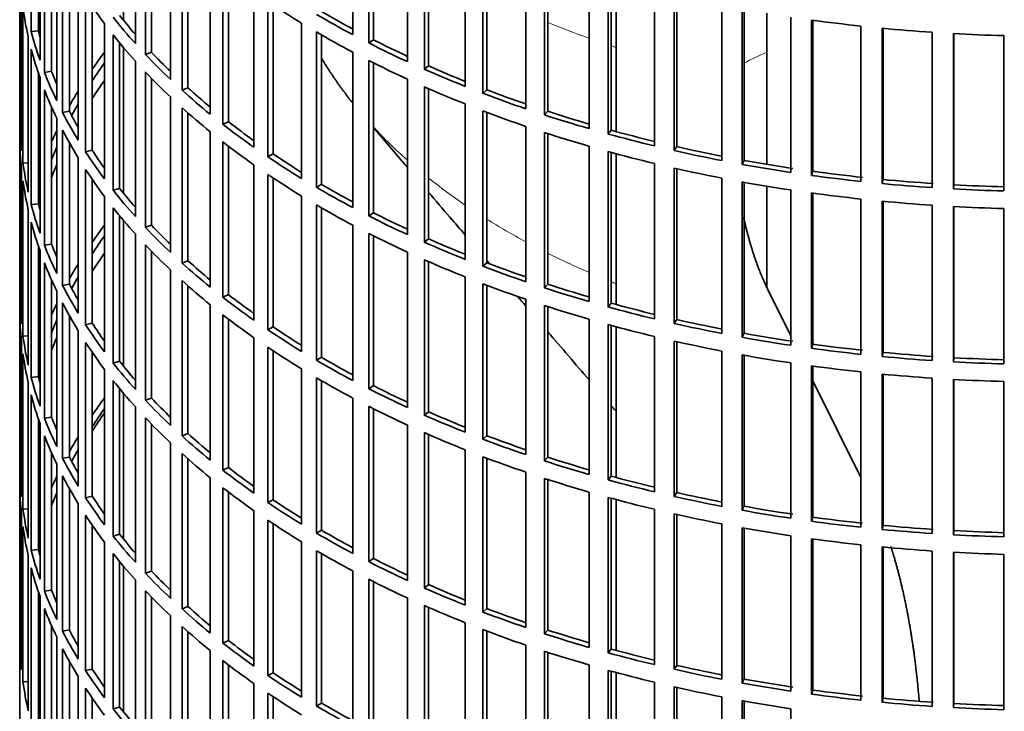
# Model space of a CAD drawing. Header units: millimetres. Extents: x 423 to 1315, y -1724 to 1594.
# Tile 3 of 28: x 1022 to 1159, y -1568 to -1472. Entities that reach past the tile are written whole.
import ezdxf

# ---------------------------------------------------------------- set-up
doc = ezdxf.new("R2010")
doc.units = ezdxf.units.MM
for name, color, linetype in [('VSI184-254_GIUNT', 7, 'Continuous'), ('VSI344-454_FILTR', 7, 'Continuous'), ('VSI344-454_SUPPO', 7, 'Continuous')]:
    doc.layers.add(name, color=color, linetype=linetype)

# ---------------------------------------------------------------- blocks, each defined once
blk = doc.blocks.new('SE4')
at = {"layer": 'VSI184-254_GIUNT', "color": 7, "linetype": 'Continuous', "lineweight": 35}
for p, q in [((1125.72, -1470.91), (1125.72, -1491.95)), ((1125.72, -1495), (1125.72, -1509.02))]:
    blk.add_line(p, q, dxfattribs=at)
at = {"layer": 'VSI344-454_FILTR', "color": 7, "linetype": 'Continuous', "lineweight": 35}
for p, q in [((1021.72, -1330.23), (1021.72, -1570.28)), ((1023.33, -1473.46), (1023.33, -1451.82)), ((1068.1, -1473.89), (1068.1, -1452.25)), ((1037.83, -1475.12), (1037.83, -1453.48)), ((1070.32, -1475.04), (1070.32, -1453.41)), ((1070.96, -1474.6), (1070.96, -1453.73)), ((1024.32, -1473.36), (1024.32, -1455.13)), ((1039.23, -1476.64), (1039.23, -1455.01)), ((1024.56, -1477.46), (1024.56, -1455.82)), ((1040.09, -1476.35), (1040.09, -1455.91)), ((1075.71, -1477.65), (1075.71, -1456.02)), ((1025.18, -1479.14), (1025.18, -1457.5)), ((1078.06, -1478.71), (1078.06, -1457.08)), ((1078.64, -1478.25), (1078.64, -1457.34)), ((1042.74, -1480.16), (1042.74, -1458.52)), ((1083.75, -1481.1), (1083.75, -1459.47)), ((1026.15, -1479), (1026.15, -1459.85)), ((1044.32, -1481.62), (1044.32, -1459.98)), ((1045.15, -1481.3), (1045.15, -1460.72)), ((1086.22, -1482.07), (1086.22, -1460.43)), ((1086.75, -1481.58), (1086.75, -1460.63)), ((1026.88, -1483.08), (1026.88, -1461.45)), ((1027.7, -1484.74), (1027.7, -1463.1)), ((1048.26, -1484.99), (1048.26, -1463.35)), ((1092.19, -1484.22), (1092.19, -1462.58)), ((1094.77, -1485.08), (1094.77, -1463.44)), ((1095.24, -1484.57), (1095.24, -1463.59)), ((1021.73, -1486.02), (1021.73, -1464.39)), ((1028.65, -1484.56), (1028.65, -1464.87)), ((1050.01, -1486.38), (1050.01, -1464.74)), ((1050.8, -1486.02), (1050.8, -1465.35)), ((1100.98, -1486.99), (1100.98, -1465.35)), ((1103.66, -1487.74), (1103.66, -1466.1)), ((1104.07, -1487.21), (1104.07, -1466.21)), ((1029.87, -1488.6), (1029.87, -1466.96)), ((1054.34, -1489.58), (1054.34, -1467.94)), ((1110.09, -1489.39), (1110.09, -1467.76)), ((1021.98, -1490.08), (1021.98, -1468.44)), ((1030.89, -1490.22), (1030.89, -1468.58)), ((1056.26, -1490.9), (1056.26, -1469.26)), ((1112.85, -1490.04), (1112.85, -1468.4)), ((1113.19, -1489.49), (1113.19, -1468.48)), ((1022.18, -1491.8), (1022.18, -1470.16)), ((1031.82, -1490), (1031.82, -1469.97)), ((1057, -1490.51), (1057, -1469.76)), ((1119.46, -1491.43), (1119.46, -1469.79)), ((1122.3, -1491.96), (1122.3, -1470.32)), ((1122.58, -1491.4), (1122.58, -1470.37)), ((1129.06, -1493.08), (1129.06, -1471.44)), ((1131.96, -1493.49), (1131.96, -1471.86)), ((1132.16, -1492.93), (1132.16, -1471.89)), ((1024.32, -1473.36), (1023.33, -1473.46)), ((1033.53, -1493.98), (1033.53, -1472.35)), ((1060.97, -1493.92), (1060.97, -1472.28)), ((1063.04, -1495.16), (1063.04, -1473.52)), ((1138.84, -1494.34), (1138.84, -1472.7)), ((1141.77, -1494.64), (1141.77, -1473)), ((1141.91, -1494.07), (1141.91, -1473.01)), ((1022.92, -1495.84), (1022.92, -1474.2)), ((1034.74, -1495.56), (1034.74, -1473.92)), ((1063.73, -1494.74), (1063.73, -1473.92)), ((1070.96, -1474.6), (1070.32, -1475.04)), ((1148.74, -1495.2), (1148.74, -1473.57)), ((1151.71, -1495.38), (1151.71, -1473.75)), ((1151.78, -1494.81), (1151.78, -1473.75)), ((1158.72, -1495.67), (1158.72, -1474.03)), ((1023.33, -1497.54), (1023.33, -1475.91)), ((1035.64, -1495.3), (1035.64, -1475.03)), ((1037.83, -1499.21), (1037.83, -1477.57)), ((1040.09, -1476.35), (1039.23, -1476.64)), ((1068.1, -1497.98), (1068.1, -1476.34)), ((1070.32, -1499.13), (1070.32, -1477.49)), ((1026.15, -1479), (1025.18, -1479.14)), ((1070.96, -1498.69), (1070.96, -1477.82)), ((1078.64, -1478.25), (1078.06, -1478.71)), ((1024.32, -1497.44), (1024.32, -1479.21)), ((1024.56, -1501.54), (1024.56, -1479.91)), ((1039.23, -1500.73), (1039.23, -1479.09)), ((1040.09, -1500.44), (1040.09, -1480)), ((1075.71, -1501.74), (1075.71, -1480.1)), ((1025.18, -1503.23), (1025.18, -1481.59)), ((1045.15, -1481.3), (1044.32, -1481.62)), ((1078.06, -1502.8), (1078.06, -1481.16)), ((1078.64, -1502.33), (1078.64, -1481.42)), ((1086.75, -1481.58), (1086.22, -1482.07)), ((1042.74, -1504.25), (1042.74, -1482.61)), ((1026.15, -1503.09), (1026.15, -1483.94)), ((1044.32, -1505.71), (1044.32, -1484.07)), ((1083.75, -1505.19), (1083.75, -1483.55)), ((1026.88, -1507.17), (1026.88, -1485.53)), ((1028.65, -1484.56), (1027.7, -1484.74)), ((1045.15, -1505.38), (1045.15, -1484.81)), ((1086.22, -1506.15), (1086.22, -1484.51)), ((1086.75, -1505.66), (1086.75, -1484.72)), ((1095.24, -1484.57), (1094.77, -1485.08)), ((1021.98, -1486.02), (1021.73, -1486.02)), ((1027.7, -1508.82), (1027.7, -1487.19)), ((1050.8, -1486.02), (1050.01, -1486.38)), ((1092.19, -1508.3), (1092.19, -1486.67)), ((1104.07, -1487.21), (1103.66, -1487.74)), ((1021.73, -1510.11), (1021.73, -1488.47)), ((1048.26, -1509.07), (1048.26, -1487.44)), ((1094.77, -1509.17), (1094.77, -1487.53)), ((1095.24, -1508.66), (1095.24, -1487.68)), ((1028.65, -1508.65), (1028.65, -1488.96)), ((1050.01, -1510.47), (1050.01, -1488.83)), ((1050.8, -1510.11), (1050.8, -1489.44)), ((1100.98, -1511.07), (1100.98, -1489.43)), ((1113.19, -1489.49), (1112.85, -1490.04)), ((1029.87, -1512.69), (1029.87, -1491.05)), ((1031.82, -1490), (1030.89, -1490.22)), ((1057, -1490.51), (1056.26, -1490.9)), ((1103.66, -1511.83), (1103.66, -1490.19)), ((1104.07, -1511.3), (1104.07, -1490.3)), ((1021.98, -1514.17), (1021.98, -1492.53)), ((1022.92, -1491.76), (1022.18, -1491.8)), ((1030.89, -1514.31), (1030.89, -1492.67)), ((1054.34, -1513.67), (1054.34, -1492.03)), ((1110.09, -1513.48), (1110.09, -1491.84)), ((1112.85, -1514.12), (1112.85, -1492.49)), ((1113.19, -1513.58), (1113.19, -1492.56)), ((1122.58, -1491.4), (1122.3, -1491.96)), ((1031.82, -1514.09), (1031.82, -1494.06)), ((1056.26, -1514.99), (1056.26, -1493.35)), ((1057, -1514.6), (1057, -1493.85)), ((1119.46, -1515.51), (1119.46, -1493.88)), ((1132.16, -1492.93), (1131.96, -1493.49)), ((1141.91, -1494.07), (1141.77, -1494.64)), ((1022.18, -1515.89), (1022.18, -1494.25)), ((1035.64, -1495.3), (1034.74, -1495.56)), ((1063.73, -1494.74), (1063.04, -1495.16)), ((1122.3, -1516.05), (1122.3, -1494.41)), ((1122.58, -1515.49), (1122.58, -1494.46)), ((1151.78, -1494.81), (1151.71, -1495.38)), ((1033.53, -1518.07), (1033.53, -1496.43)), ((1060.97, -1518.01), (1060.97, -1496.37)), ((1129.06, -1517.16), (1129.06, -1495.53)), ((1131.96, -1517.58), (1131.96, -1495.94)), ((1132.16, -1517.02), (1132.16, -1495.97)), ((1138.84, -1518.43), (1138.84, -1496.79)), ((1024.32, -1497.44), (1023.33, -1497.54)), ((1034.74, -1519.64), (1034.74, -1498.01)), ((1063.04, -1519.24), (1063.04, -1497.61)), ((1063.73, -1518.83), (1063.73, -1498.01)), ((1141.77, -1518.72), (1141.77, -1497.09)), ((1141.91, -1518.15), (1141.91, -1497.1)), ((1148.74, -1519.29), (1148.74, -1497.65)), ((1151.71, -1519.47), (1151.71, -1497.83)), ((1151.78, -1518.89), (1151.78, -1497.84)), ((1158.72, -1519.75), (1158.72, -1498.12)), ((1022.92, -1519.93), (1022.92, -1498.29)), ((1035.64, -1519.39), (1035.64, -1499.12)), ((1070.96, -1498.69), (1070.32, -1499.13)), ((1023.33, -1521.63), (1023.33, -1499.99)), ((1040.09, -1500.44), (1039.23, -1500.73)), ((1068.1, -1522.07), (1068.1, -1500.43)), ((1037.83, -1523.3), (1037.83, -1501.66)), ((1070.32, -1523.22), (1070.32, -1501.58)), ((1070.96, -1522.77), (1070.96, -1501.91)), ((1024.32, -1521.53), (1024.32, -1503.3)), ((1026.15, -1503.09), (1025.18, -1503.23)), ((1039.23, -1524.82), (1039.23, -1503.18)), ((1078.64, -1502.33), (1078.06, -1502.8)), ((1024.56, -1525.63), (1024.56, -1503.99)), ((1040.09, -1524.53), (1040.09, -1504.08)), ((1075.71, -1525.83), (1075.71, -1504.19)), ((1025.18, -1527.32), (1025.18, -1505.68)), ((1045.15, -1505.38), (1044.32, -1505.71)), ((1078.06, -1526.89), (1078.06, -1505.25)), ((1078.64, -1526.42), (1078.64, -1505.51)), ((1086.75, -1505.66), (1086.22, -1506.15)), ((1042.74, -1528.33), (1042.74, -1506.7)), ((1083.75, -1529.28), (1083.75, -1507.64)), ((1026.15, -1527.18), (1026.15, -1508.02)), ((1028.65, -1508.65), (1027.7, -1508.82)), ((1044.32, -1529.79), (1044.32, -1508.16)), ((1045.15, -1529.47), (1045.15, -1508.9)), ((1086.22, -1530.24), (1086.22, -1508.6)), ((1086.75, -1529.75), (1086.75, -1508.8)), ((1095.24, -1508.66), (1094.77, -1509.17)), ((1021.98, -1510.1), (1021.73, -1510.11)), ((1026.88, -1531.26), (1026.88, -1509.62)), ((1050.8, -1510.11), (1050.01, -1510.47)), ((1027.7, -1532.91), (1027.7, -1511.27)), ((1048.26, -1533.16), (1048.26, -1511.52)), ((1092.19, -1532.39), (1092.19, -1510.75)), ((1094.77, -1533.25), (1094.77, -1511.61)), ((1095.24, -1532.74), (1095.24, -1511.77)), ((1104.07, -1511.3), (1103.66, -1511.83)), ((1021.73, -1534.2), (1021.73, -1512.56)), ((1028.65, -1532.73), (1028.65, -1513.04)), ((1050.01, -1534.55), (1050.01, -1512.92)), ((1031.82, -1514.09), (1030.89, -1514.31)), ((1050.8, -1534.2), (1050.8, -1513.52)), ((1057, -1514.6), (1056.26, -1514.99)), ((1100.98, -1535.16), (1100.98, -1513.52)), ((1103.66, -1535.91), (1103.66, -1514.28)), ((1104.07, -1535.39), (1104.07, -1514.39)), ((1113.19, -1513.58), (1112.85, -1514.12)), ((1022.92, -1515.84), (1022.18, -1515.89)), ((1029.87, -1536.77), (1029.87, -1515.14)), ((1110.09, -1537.57), (1110.09, -1515.93)), ((1122.58, -1515.49), (1122.3, -1516.05)), ((1021.98, -1538.26), (1021.98, -1516.62)), ((1030.89, -1538.39), (1030.89, -1516.76)), ((1054.34, -1537.75), (1054.34, -1516.12)), ((1112.85, -1538.21), (1112.85, -1516.57)), ((1113.19, -1537.67), (1113.19, -1516.65)), ((1132.16, -1517.02), (1131.96, -1517.58)), ((1022.18, -1539.97), (1022.18, -1518.34)), ((1031.82, -1538.18), (1031.82, -1518.14)), ((1056.26, -1539.07), (1056.26, -1517.44)), ((1057, -1538.69), (1057, -1517.93)), ((1119.46, -1539.6), (1119.46, -1517.96)), ((1122.3, -1540.13), (1122.3, -1518.49)), ((1122.58, -1539.58), (1122.58, -1518.54)), ((1141.91, -1518.15), (1141.77, -1518.72)), ((1035.64, -1519.39), (1034.74, -1519.64)), ((1063.73, -1518.83), (1063.04, -1519.24)), ((1129.06, -1541.25), (1129.06, -1519.61)), ((1131.96, -1541.67), (1131.96, -1520.03)), ((1132.16, -1541.1), (1132.16, -1520.06)), ((1151.78, -1518.89), (1151.71, -1519.47)), ((1033.53, -1542.16), (1033.53, -1520.52)), ((1060.97, -1542.09), (1060.97, -1520.45)), ((1138.84, -1542.51), (1138.84, -1520.88)), ((1141.77, -1542.81), (1141.77, -1521.17)), ((1141.91, -1542.24), (1141.91, -1521.19)), ((1022.92, -1544.01), (1022.92, -1522.38)), ((1024.32, -1521.53), (1023.33, -1521.63)), ((1034.74, -1543.73), (1034.74, -1522.09)), ((1063.04, -1543.33), (1063.04, -1521.69)), ((1063.73, -1542.91), (1063.73, -1522.1)), ((1070.96, -1522.77), (1070.32, -1523.22)), ((1148.74, -1543.38), (1148.74, -1521.74)), ((1151.71, -1543.56), (1151.71, -1521.92)), ((1151.78, -1542.98), (1151.78, -1521.92)), ((1158.72, -1543.84), (1158.72, -1522.2)), ((1023.33, -1545.72), (1023.33, -1524.08)), ((1035.64, -1543.48), (1035.64, -1523.21)), ((1040.09, -1524.53), (1039.23, -1524.82)), ((1068.1, -1546.15), (1068.1, -1524.51)), ((1037.83, -1547.38), (1037.83, -1525.74)), ((1070.32, -1547.3), (1070.32, -1525.67)), ((1070.96, -1546.86), (1070.96, -1525.99)), ((1078.64, -1526.42), (1078.06, -1526.89)), ((1024.32, -1545.62), (1024.32, -1527.39)), ((1024.56, -1549.72), (1024.56, -1528.08)), ((1026.15, -1527.18), (1025.18, -1527.32)), ((1039.23, -1548.9), (1039.23, -1527.27)), ((1040.09, -1548.61), (1040.09, -1528.17)), ((1075.71, -1549.91), (1075.71, -1528.28)), ((1045.15, -1529.47), (1044.32, -1529.79)), ((1078.06, -1550.97), (1078.06, -1529.34)), ((1078.64, -1550.51), (1078.64, -1529.6)), ((1025.18, -1551.4), (1025.18, -1529.76)), ((1042.74, -1552.42), (1042.74, -1530.78)), ((1086.75, -1529.75), (1086.22, -1530.24)), ((1026.15, -1551.26), (1026.15, -1532.11)), ((1044.32, -1553.88), (1044.32, -1532.24)), ((1083.75, -1553.36), (1083.75, -1531.73)), ((1026.88, -1555.34), (1026.88, -1533.71)), ((1028.65, -1532.73), (1027.7, -1532.91)), ((1045.15, -1553.56), (1045.15, -1532.98)), ((1086.22, -1554.33), (1086.22, -1532.69)), ((1086.75, -1553.84), (1086.75, -1532.89)), ((1095.24, -1532.74), (1094.77, -1533.25)), ((1021.98, -1534.19), (1021.73, -1534.2)), ((1050.8, -1534.2), (1050.01, -1534.55)), ((1092.19, -1556.48), (1092.19, -1534.84)), ((1027.7, -1557), (1027.7, -1535.36)), ((1048.26, -1557.25), (1048.26, -1535.61)), ((1094.77, -1557.34), (1094.77, -1535.7)), ((1095.24, -1556.83), (1095.24, -1535.85)), ((1104.07, -1535.39), (1103.66, -1535.91)), ((1021.73, -1558.28), (1021.73, -1536.65)), ((1028.65, -1556.82), (1028.65, -1537.13)), ((1050.01, -1558.64), (1050.01, -1537)), ((1050.8, -1558.28), (1050.8, -1537.61)), ((1100.98, -1559.25), (1100.98, -1537.61)), ((1113.19, -1537.67), (1112.85, -1538.21)), ((1029.87, -1560.86), (1029.87, -1539.22)), ((1031.82, -1538.18), (1030.89, -1538.39)), ((1057, -1538.69), (1056.26, -1539.07)), ((1103.66, -1560), (1103.66, -1538.36)), ((1104.07, -1559.47), (1104.07, -1538.47)), ((1022.92, -1539.93), (1022.18, -1539.97)), ((1054.34, -1561.84), (1054.34, -1540.2)), ((1110.09, -1561.65), (1110.09, -1540.02)), ((1112.85, -1562.3), (1112.85, -1540.66)), ((1122.58, -1539.58), (1122.3, -1540.13)), ((1021.98, -1562.34), (1021.98, -1540.7)), ((1030.89, -1562.48), (1030.89, -1540.84)), ((1056.26, -1563.16), (1056.26, -1541.52)), ((1057, -1562.77), (1057, -1542.02)), ((1113.19, -1561.75), (1113.19, -1540.74)), ((1119.46, -1563.69), (1119.46, -1542.05)), ((1132.16, -1541.1), (1131.96, -1541.67)), ((1022.18, -1564.06), (1022.18, -1542.42)), ((1031.82, -1562.26), (1031.82, -1542.23)), ((1063.73, -1542.91), (1063.04, -1543.33)), ((1122.3, -1564.22), (1122.3, -1542.58)), ((1122.58, -1563.66), (1122.58, -1542.63)), ((1141.91, -1542.24), (1141.77, -1542.81)), ((1151.78, -1542.98), (1151.71, -1543.56)), ((1033.53, -1566.24), (1033.53, -1544.61)), ((1035.64, -1543.48), (1034.74, -1543.73)), ((1060.97, -1566.18), (1060.97, -1544.54)), ((1129.06, -1565.34), (1129.06, -1543.7)), ((1131.96, -1565.75), (1131.96, -1544.12)), ((1132.16, -1565.19), (1132.16, -1544.15)), ((1024.32, -1545.62), (1023.33, -1545.72)), ((1063.04, -1567.42), (1063.04, -1545.78)), ((1138.84, -1566.6), (1138.84, -1544.96)), ((1141.77, -1566.9), (1141.77, -1545.26)), ((1141.91, -1566.33), (1141.91, -1545.27)), ((1148.74, -1567.46), (1148.74, -1545.83)), ((1151.71, -1567.64), (1151.71, -1546.01)), ((1151.78, -1567.07), (1151.78, -1546.01)), ((1022.92, -1568.1), (1022.92, -1546.46)), ((1034.74, -1567.82), (1034.74, -1546.18)), ((1035.64, -1567.56), (1035.64, -1547.29)), ((1063.73, -1567), (1063.73, -1546.18)), ((1070.96, -1546.86), (1070.32, -1547.3)), ((1158.72, -1567.93), (1158.72, -1546.29)), ((1023.33, -1569.8), (1023.33, -1548.17)), ((1040.09, -1548.61), (1039.23, -1548.9)), ((1068.1, -1570.24), (1068.1, -1548.6)), ((1037.83, -1571.47), (1037.83, -1549.83)), ((1070.32, -1571.39), (1070.32, -1549.75)), ((1070.96, -1570.95), (1070.96, -1550.08)), ((1024.32, -1569.7), (1024.32, -1551.47)), ((1026.15, -1551.26), (1025.18, -1551.4)), ((1039.23, -1572.99), (1039.23, -1551.35)), ((1078.64, -1550.51), (1078.06, -1550.97)), ((1024.56, -1573.8), (1024.56, -1552.17)), ((1040.09, -1572.7), (1040.09, -1552.26)), ((1075.71, -1574), (1075.71, -1552.36)), ((1025.18, -1575.49), (1025.18, -1553.85)), ((1045.15, -1553.56), (1044.32, -1553.88)), ((1078.06, -1575.06), (1078.06, -1553.42)), ((1078.64, -1574.59), (1078.64, -1553.68)), ((1086.75, -1553.84), (1086.22, -1554.33)), ((1042.74, -1576.51), (1042.74, -1554.87)), ((1026.15, -1575.35), (1026.15, -1556.2)), ((1028.65, -1556.82), (1027.7, -1557)), ((1044.32, -1577.97), (1044.32, -1556.33)), ((1045.15, -1577.64), (1045.15, -1557.07)), ((1083.75, -1577.45), (1083.75, -1555.81)), ((1086.22, -1578.41), (1086.22, -1556.77)), ((1086.75, -1577.92), (1086.75, -1556.98)), ((1095.24, -1556.83), (1094.77, -1557.34)), ((1021.98, -1558.28), (1021.73, -1558.28)), ((1026.88, -1579.43), (1026.88, -1557.79)), ((1050.8, -1558.28), (1050.01, -1558.64)), ((1027.7, -1581.08), (1027.7, -1559.45)), ((1048.26, -1581.33), (1048.26, -1559.7)), ((1092.19, -1580.56), (1092.19, -1558.93)), ((1094.77, -1581.43), (1094.77, -1559.79)), ((1104.07, -1559.47), (1103.66, -1560)), ((1028.65, -1580.91), (1028.65, -1561.22)), ((1050.01, -1582.73), (1050.01, -1561.09)), ((1095.24, -1580.92), (1095.24, -1559.94)), ((1031.82, -1562.26), (1030.89, -1562.48)), ((1050.8, -1582.37), (1050.8, -1561.7)), ((1100.98, -1583.33), (1100.98, -1561.69)), ((1103.66, -1584.09), (1103.66, -1562.45)), ((1104.07, -1583.56), (1104.07, -1562.56)), ((1113.19, -1561.75), (1112.85, -1562.3)), ((1029.87, -1584.95), (1029.87, -1563.31)), ((1057, -1562.77), (1056.26, -1563.16)), ((1122.58, -1563.66), (1122.3, -1564.22)), ((1022.92, -1564.02), (1022.18, -1564.06)), ((1030.89, -1586.57), (1030.89, -1564.93)), ((1054.34, -1585.93), (1054.34, -1564.29)), ((1110.09, -1585.74), (1110.09, -1564.1)), ((1112.85, -1586.38), (1112.85, -1564.75)), ((1113.19, -1585.84), (1113.19, -1564.82)), ((1132.16, -1565.19), (1131.96, -1565.75)), ((1031.82, -1586.35), (1031.82, -1566.32)), ((1056.26, -1587.25), (1056.26, -1565.61)), ((1057, -1586.86), (1057, -1566.11)), ((1119.46, -1587.77), (1119.46, -1566.14)), ((1122.3, -1588.31), (1122.3, -1566.67)), ((1122.58, -1587.75), (1122.58, -1566.72)), ((1141.91, -1566.33), (1141.77, -1566.9)), ((1035.64, -1567.56), (1034.74, -1567.82)), ((1063.73, -1567), (1063.04, -1567.42)), ((1129.06, -1589.42), (1129.06, -1567.79)), ((1151.78, -1567.07), (1151.71, -1567.64))]:
    blk.add_line(p, q, dxfattribs=at)
for centre, major_axis, start_param, end_param in [((1165.22, -1439.44), (-143.5, 0), 0.359458, 0.408487), ((1165.22, -1415.35), (-143.5, 0), 0.708524, 0.757553), ((1165.22, -1463.52), (-143.5, 0), 0.080205, 0.129234), ((1165.22, -1412.9), (-142.5, 0), 0.778165, 0.820895), ((1165.22, -1485.16), (-142.5, 0), -0.160582, -0.149846), ((1165.22, -1436.99), (-143.5, 0), 0.429271, 0.4783), ((1165.22, -1436.99), (-142.5, 0), 0.429099, 0.464583), ((1165.22, -1412.9), (-143.5, 0), 0.778337, 0.827366), ((1165.22, -1391.26), (-143.5, 0), 1.336842, 1.385871), ((1165.22, -1461.08), (-143.5, 0), 0.150018, 0.199048), ((1165.22, -1461.08), (-142.5, 0), 0.149846, 0.160582), ((1165.22, -1415.35), (-143.5, 0), 0.778337, 0.827366), ((1165.22, -1391.26), (-143.5, 0), 1.406655, 1.455685), ((1165.22, -1439.44), (-143.5, 0), 0.429271, 0.4783), ((1165.22, -1412.9), (-142.5, 0), 0.847978, 0.891566), ((1165.22, -1391.26), (-143.5, 0), 1.476469, 1.525498), ((1165.22, -1463.52), (-143.5, 0), 0.150018, 0.199048), ((1165.22, -1412.9), (-143.5, 0), 0.84815, 0.897179), ((1165.22, -1509.25), (-143.5, 0), -0.408487, -0.377404), ((1165.22, -1436.99), (-143.5, 0), 0.499084, 0.548113), ((1165.22, -1436.99), (-142.5, 0), 0.498912, 0.536508), ((1165.22, -1415.35), (-143.5, 0), 0.84815, 0.897179), ((1165.22, -1461.08), (-142.5, 0), 0.219659, 0.242088), ((1165.22, -1509.25), (-142.5, 0), -0.391958, -0.359286), ((1165.22, -1412.9), (-143.5, 0), 0.917963, 0.966992), ((1165.22, -1412.9), (-142.5, 0), 0.917791, 0.962144), ((1165.22, -1461.08), (-143.5, 0), 0.219831, 0.268861), ((1165.22, -1511.7), (-142.5, 0), -0.391958, -0.359286), ((1165.22, -1439.44), (-143.5, 0), 0.499084, 0.548113), ((1165.22, -1463.52), (-143.5, 0), 0.219831, 0.268861), ((1165.22, -1509.25), (-143.5, 0), -0.338674, -0.312019), ((1165.22, -1436.99), (-143.5, 0), 0.568897, 0.617927), ((1165.22, -1436.99), (-142.5, 0), 0.568725, 0.607984), ((1165.22, -1415.35), (-143.5, 0), 0.917963, 0.966992), ((1165.22, -1412.9), (-142.5, 0), 0.987604, 1.032651), ((1165.22, -1412.9), (-143.5, 0), 0.987776, 1.036806), ((1165.22, -1509.25), (-142.5, 0), -0.318152, -0.297119), ((1165.22, -1439.44), (-143.5, 0), 0.568897, 0.617927), ((1165.22, -1461.08), (-143.5, 0), 0.289645, 0.338674), ((1165.22, -1461.08), (-142.5, 0), 0.289473, 0.318152), ((1165.22, -1415.35), (-143.5, 0), 0.987776, 1.036806), ((1165.22, -1412.9), (-143.5, 0), 1.057589, 1.106619), ((1165.22, -1412.9), (-142.5, 0), 1.057417, 1.103102), ((1165.22, -1485.16), (-143.5, 0), 0.010392, 0.059421), ((1165.22, -1463.52), (-143.5, 0), 0.289645, 0.338674), ((1165.22, -1436.99), (-143.5, 0), 0.63871, 0.68774), ((1165.22, -1436.99), (-142.5, 0), 0.638538, 0.679153), ((1165.22, -1412.9), (-142.5, 0), 1.127231, 1.17351), ((1165.22, -1487.61), (-143.5, 0), 0.010392, 0.059421), ((1165.22, -1509.25), (-143.5, 0), -0.268861, -0.248955), ((1165.22, -1415.35), (-143.5, 0), 1.057589, 1.106619), ((1165.22, -1412.9), (-143.5, 0), 1.127403, 1.176432), ((1165.22, -1509.25), (-142.5, 0), -0.242088, -0.219659), ((1165.22, -1439.44), (-143.5, 0), 0.63871, 0.68774), ((1165.22, -1412.9), (-142.5, 0), 1.197044, 1.243883), ((1165.22, -1461.08), (-143.5, 0), 0.359458, 0.408487), ((1165.22, -1461.08), (-142.5, 0), 0.359286, 0.391958), ((1165.22, -1436.99), (-143.5, 0), 0.708524, 0.757553), ((1165.22, -1436.99), (-142.5, 0), 0.708352, 0.750104), ((1165.22, -1415.35), (-143.5, 0), 1.127403, 1.176432), ((1165.22, -1412.9), (-143.5, 0), 1.197216, 1.246245), ((1165.22, -1485.16), (-143.5, 0), 0.080205, 0.129234), ((1165.22, -1511.7), (-142.5, 0), -0.242088, -0.219659), ((1165.22, -1463.52), (-143.5, 0), 0.359458, 0.408487), ((1165.22, -1415.35), (-143.5, 0), 1.197216, 1.246245), ((1165.22, -1412.9), (-143.5, 0), 1.267029, 1.316058), ((1165.22, -1412.9), (-142.5, 0), 1.266857, 1.31623), ((1165.22, -1509.25), (-143.5, 0), -0.199048, -0.190533), ((1165.22, -1439.44), (-143.5, 0), 0.708524, 0.757553), ((1165.22, -1412.9), (-143.5, 0), 1.336842, 1.385871), ((1165.22, -1412.9), (-142.5, 0), 1.33667, 1.386044), ((1165.22, -1412.9), (-142.5, 0), 1.406483, 1.455857), ((1165.22, -1487.61), (-143.5, 0), 0.080205, 0.129234), ((1165.22, -1461.08), (-142.5, 0), 0.429099, 0.464583), ((1165.22, -1436.99), (-143.5, 0), 0.778337, 0.827366), ((1165.22, -1436.99), (-142.5, 0), 0.778165, 0.820895), ((1165.22, -1415.35), (-143.5, 0), 1.267029, 1.316058), ((1165.22, -1412.9), (-143.5, 0), 1.406655, 1.455685), ((1165.22, -1412.9), (-143.5, 0), 1.476469, 1.525498), ((1165.22, -1412.9), (-142.5, 0), 1.476296, 1.52567), ((1165.22, -1509.25), (-142.5, 0), -0.160582, -0.149846), ((1165.22, -1461.08), (-143.5, 0), 0.429271, 0.4783), ((1165.22, -1415.35), (-143.5, 0), 1.336842, 1.385871), ((1165.22, -1485.16), (-143.5, 0), 0.150018, 0.199048), ((1165.22, -1485.16), (-142.5, 0), 0.149846, 0.160582), ((1165.22, -1463.52), (-143.5, 0), 0.429271, 0.4783), ((1165.22, -1439.44), (-143.5, 0), 0.778337, 0.827366), ((1165.22, -1415.35), (-143.5, 0), 1.406655, 1.455685), ((1165.22, -1415.35), (-143.5, 0), 1.476469, 1.525498), ((1165.22, -1436.99), (-143.5, 0), 0.84815, 0.897179), ((1165.22, -1436.99), (-142.5, 0), 0.847978, 0.891566), ((1165.22, -1487.61), (-143.5, 0), 0.150018, 0.199048), ((1165.22, -1533.34), (-143.5, 0), -0.408487, -0.377404), ((1165.22, -1461.08), (-143.5, 0), 0.499084, 0.548113), ((1165.22, -1461.08), (-142.5, 0), 0.498912, 0.536508), ((1165.22, -1533.34), (-142.5, 0), -0.391958, -0.359286), ((1165.22, -1439.44), (-143.5, 0), 0.84815, 0.897179), ((1165.22, -1485.16), (-143.5, 0), 0.219831, 0.268861), ((1165.22, -1485.16), (-142.5, 0), 0.219659, 0.242088), ((1165.22, -1463.52), (-143.5, 0), 0.499084, 0.548113), ((1165.22, -1436.99), (-143.5, 0), 0.917963, 0.966992), ((1165.22, -1436.99), (-142.5, 0), 0.917791, 0.962144), ((1165.22, -1535.78), (-142.5, 0), -0.391958, -0.359286), ((1165.22, -1487.61), (-143.5, 0), 0.219831, 0.268861), ((1165.22, -1533.34), (-143.5, 0), -0.338674, -0.312019), ((1165.22, -1461.08), (-143.5, 0), 0.568897, 0.617927), ((1165.22, -1461.08), (-142.5, 0), 0.568725, 0.607984), ((1165.22, -1439.44), (-143.5, 0), 0.917963, 0.966992), ((1165.22, -1436.99), (-143.5, 0), 0.987776, 1.036806), ((1165.22, -1436.99), (-142.5, 0), 0.987604, 1.032651), ((1165.22, -1533.34), (-142.5, 0), -0.318152, -0.297119), ((1165.22, -1485.16), (-143.5, 0), 0.289645, 0.338674), ((1165.22, -1485.16), (-142.5, 0), 0.289473, 0.318152), ((1165.22, -1463.52), (-143.5, 0), 0.568897, 0.617927), ((1165.22, -1439.44), (-143.5, 0), 0.987776, 1.036806), ((1165.22, -1436.99), (-142.5, 0), 1.057417, 1.103102), ((1165.22, -1509.25), (-143.5, 0), 0.010392, 0.059421), ((1165.22, -1461.08), (-143.5, 0), 0.63871, 0.68774), ((1165.22, -1461.08), (-142.5, 0), 0.638538, 0.679153), ((1165.22, -1436.99), (-143.5, 0), 1.057589, 1.106619), ((1165.22, -1533.34), (-143.5, 0), -0.268861, -0.248955), ((1165.22, -1487.61), (-143.5, 0), 0.289645, 0.338674), ((1165.22, -1439.44), (-143.5, 0), 1.057589, 1.106619), ((1165.22, -1436.99), (-143.5, 0), 1.127403, 1.176432), ((1165.22, -1436.99), (-142.5, 0), 1.127231, 1.17351), ((1165.22, -1511.7), (-143.5, 0), 0.010392, 0.059421), ((1165.22, -1463.52), (-143.5, 0), 0.63871, 0.68774), ((1165.22, -1533.34), (-142.5, 0), -0.242088, -0.219659), ((1165.22, -1485.16), (-143.5, 0), 0.359458, 0.408487), ((1165.22, -1485.16), (-142.5, 0), 0.359286, 0.391958), ((1165.22, -1461.08), (-142.5, 0), 0.708352, 0.750104), ((1165.22, -1439.44), (-143.5, 0), 1.127403, 1.176432), ((1165.22, -1436.99), (-143.5, 0), 1.197216, 1.246245), ((1165.22, -1436.99), (-142.5, 0), 1.197044, 1.243883), ((1165.22, -1509.25), (-143.5, 0), 0.080205, 0.129234), ((1165.22, -1461.08), (-143.5, 0), 0.708524, 0.757553), ((1165.22, -1436.99), (-142.5, 0), 1.266857, 1.31623), ((1165.22, -1533.34), (-143.5, 0), -0.199048, -0.190533), ((1165.22, -1535.78), (-142.5, 0), -0.242088, -0.219659), ((1165.22, -1487.61), (-143.5, 0), 0.359458, 0.408487), ((1165.22, -1439.44), (-143.5, 0), 1.197216, 1.246245), ((1165.22, -1436.99), (-143.5, 0), 1.267029, 1.316058), ((1165.22, -1436.99), (-142.5, 0), 1.33667, 1.386044), ((1165.22, -1511.7), (-143.5, 0), 0.080205, 0.129234), ((1165.22, -1463.52), (-143.5, 0), 0.708524, 0.757553), ((1165.22, -1439.44), (-143.5, 0), 1.267029, 1.316058), ((1165.22, -1436.99), (-143.5, 0), 1.336842, 1.385871), ((1165.22, -1436.99), (-143.5, 0), 1.406655, 1.455685), ((1165.22, -1436.99), (-142.5, 0), 1.406483, 1.455857), ((1165.22, -1485.16), (-143.5, 0), 0.429271, 0.4783), ((1165.22, -1485.16), (-142.5, 0), 0.429099, 0.464583), ((1165.22, -1461.08), (-143.5, 0), 0.778337, 0.827366), ((1165.22, -1461.08), (-142.5, 0), 0.778165, 0.820895), ((1165.22, -1439.44), (-143.5, 0), 1.336842, 1.385871), ((1165.22, -1436.99), (-143.5, 0), 1.476469, 1.525498), ((1165.22, -1436.99), (-142.5, 0), 1.476296, 1.52567), ((1165.22, -1533.34), (-142.5, 0), -0.160582, -0.149846), ((1165.22, -1439.44), (-143.5, 0), 1.406655, 1.455685), ((1165.22, -1509.25), (-143.5, 0), 0.150018, 0.199048), ((1165.22, -1509.25), (-142.5, 0), 0.149846, 0.160582), ((1165.22, -1487.61), (-143.5, 0), 0.429271, 0.4783), ((1165.22, -1463.52), (-143.5, 0), 0.778337, 0.827366), ((1165.22, -1461.08), (-142.5, 0), 0.847978, 0.891566), ((1165.22, -1439.44), (-143.5, 0), 1.476469, 1.525498), ((1165.22, -1511.7), (-143.5, 0), 0.150018, 0.199048), ((1165.22, -1461.08), (-143.5, 0), 0.84815, 0.897179), ((1165.22, -1557.42), (-143.5, 0), -0.408487, -0.377404), ((1165.22, -1485.16), (-143.5, 0), 0.499084, 0.548113), ((1165.22, -1485.16), (-142.5, 0), 0.498912, 0.536508), ((1165.22, -1557.42), (-142.5, 0), -0.391958, -0.359286), ((1165.22, -1463.52), (-143.5, 0), 0.84815, 0.897179), ((1165.22, -1461.08), (-143.5, 0), 0.917963, 0.966992), ((1165.22, -1461.08), (-142.5, 0), 0.917791, 0.962144), ((1165.22, -1509.25), (-143.5, 0), 0.219831, 0.268861), ((1165.22, -1509.25), (-142.5, 0), 0.219659, 0.242088), ((1165.22, -1487.61), (-143.5, 0), 0.499084, 0.548113), ((1165.22, -1485.16), (-142.5, 0), 0.568725, 0.607984), ((1165.22, -1463.52), (-143.5, 0), 0.917963, 0.966992), ((1165.22, -1511.7), (-143.5, 0), 0.219831, 0.268861), ((1165.22, -1557.42), (-143.5, 0), -0.338674, -0.312019), ((1165.22, -1485.16), (-143.5, 0), 0.568897, 0.617927), ((1165.22, -1461.08), (-143.5, 0), 0.987776, 1.036806), ((1165.22, -1461.08), (-142.5, 0), 0.987604, 1.032651), ((1165.22, -1557.42), (-142.5, 0), -0.318152, -0.297119), ((1165.22, -1487.61), (-143.5, 0), 0.568897, 0.617927), ((1165.22, -1509.25), (-143.5, 0), 0.289645, 0.338674), ((1165.22, -1509.25), (-142.5, 0), 0.289473, 0.318152), ((1165.22, -1463.52), (-143.5, 0), 0.987776, 1.036806), ((1165.22, -1461.08), (-143.5, 0), 1.057589, 1.106619), ((1165.22, -1461.08), (-142.5, 0), 1.057417, 1.103102), ((1165.22, -1533.34), (-143.5, 0), 0.010392, 0.059421), ((1165.22, -1485.16), (-143.5, 0), 0.63871, 0.68774), ((1165.22, -1485.16), (-142.5, 0), 0.638538, 0.679153), ((1165.22, -1557.42), (-143.5, 0), -0.268861, -0.248955), ((1165.22, -1511.7), (-143.5, 0), 0.289645, 0.338674), ((1165.22, -1463.52), (-143.5, 0), 1.057589, 1.106619), ((1165.22, -1461.08), (-143.5, 0), 1.127403, 1.176432), ((1165.22, -1461.08), (-142.5, 0), 1.127231, 1.17351), ((1165.22, -1535.78), (-143.5, 0), 0.010392, 0.059421), ((1165.22, -1557.42), (-142.5, 0), -0.242088, -0.219659), ((1165.22, -1487.61), (-143.5, 0), 0.63871, 0.68774), ((1165.22, -1461.08), (-142.5, 0), 1.197044, 1.243883), ((1165.22, -1509.25), (-143.5, 0), 0.359458, 0.408487), ((1165.22, -1509.25), (-142.5, 0), 0.359286, 0.391958), ((1165.22, -1485.16), (-143.5, 0), 0.708524, 0.757553), ((1165.22, -1485.16), (-142.5, 0), 0.708352, 0.750104), ((1165.22, -1463.52), (-143.5, 0), 1.127403, 1.176432), ((1165.22, -1461.08), (-143.5, 0), 1.197216, 1.246245), ((1165.22, -1533.34), (-143.5, 0), 0.080205, 0.129234), ((1165.22, -1463.52), (-143.5, 0), 1.197216, 1.246245), ((1165.22, -1461.08), (-143.5, 0), 1.267029, 1.316058), ((1165.22, -1461.08), (-142.5, 0), 1.266857, 1.31623), ((1165.22, -1557.42), (-143.5, 0), -0.199048, -0.190533), ((1165.22, -1511.7), (-143.5, 0), 0.359458, 0.408487), ((1165.22, -1487.61), (-143.5, 0), 0.708524, 0.757553), ((1165.22, -1461.08), (-143.5, 0), 1.336842, 1.385871), ((1165.22, -1461.08), (-142.5, 0), 1.33667, 1.386044), ((1165.22, -1535.78), (-143.5, 0), 0.080205, 0.129234), ((1165.22, -1485.16), (-143.5, 0), 0.778337, 0.827366), ((1165.22, -1485.16), (-142.5, 0), 0.778165, 0.820895), ((1165.22, -1463.52), (-143.5, 0), 1.267029, 1.316058), ((1165.22, -1461.08), (-143.5, 0), 1.406655, 1.455685), ((1165.22, -1461.08), (-142.5, 0), 1.406483, 1.455857), ((1165.22, -1461.08), (-142.5, 0), 1.476296, 1.52567), ((1165.22, -1557.42), (-142.5, 0), -0.160582, -0.149846), ((1165.22, -1509.25), (-143.5, 0), 0.429271, 0.4783), ((1165.22, -1509.25), (-142.5, 0), 0.429099, 0.464583), ((1165.22, -1463.52), (-143.5, 0), 1.336842, 1.385871), ((1165.22, -1461.08), (-143.5, 0), 1.476469, 1.525498), ((1165.22, -1533.34), (-143.5, 0), 0.150018, 0.199048), ((1165.22, -1533.34), (-142.5, 0), 0.149846, 0.160582), ((1165.22, -1487.61), (-143.5, 0), 0.778337, 0.827366), ((1165.22, -1463.52), (-143.5, 0), 1.406655, 1.455685), ((1165.22, -1463.52), (-143.5, 0), 1.476469, 1.525498), ((1165.22, -1511.7), (-143.5, 0), 0.429271, 0.4783), ((1165.22, -1485.16), (-143.5, 0), 0.84815, 0.897179), ((1165.22, -1485.16), (-142.5, 0), 0.847978, 0.891566), ((1165.22, -1535.78), (-143.5, 0), 0.150018, 0.199048), ((1165.22, -1509.25), (-143.5, 0), 0.499084, 0.548113), ((1165.22, -1509.25), (-142.5, 0), 0.498912, 0.536508), ((1165.22, -1487.61), (-143.5, 0), 0.84815, 0.897179), ((1165.22, -1533.34), (-143.5, 0), 0.219831, 0.268861), ((1165.22, -1533.34), (-142.5, 0), 0.219659, 0.242088), ((1165.22, -1511.7), (-143.5, 0), 0.499084, 0.548113), ((1165.22, -1485.16), (-143.5, 0), 0.917963, 0.966992), ((1165.22, -1485.16), (-142.5, 0), 0.917791, 0.962144), ((1165.22, -1535.78), (-143.5, 0), 0.219831, 0.268861), ((1165.22, -1509.25), (-143.5, 0), 0.568897, 0.617927), ((1165.22, -1509.25), (-142.5, 0), 0.568725, 0.607984), ((1165.22, -1487.61), (-143.5, 0), 0.917963, 0.966992), ((1165.22, -1485.16), (-143.5, 0), 0.987776, 1.036806), ((1165.22, -1485.16), (-142.5, 0), 0.987604, 1.032651), ((1165.22, -1533.34), (-143.5, 0), 0.289645, 0.338674), ((1165.22, -1533.34), (-142.5, 0), 0.289473, 0.318152), ((1165.22, -1511.7), (-143.5, 0), 0.568897, 0.617927), ((1165.22, -1487.61), (-143.5, 0), 0.987776, 1.036806), ((1165.22, -1485.16), (-142.5, 0), 1.057417, 1.103102), ((1165.22, -1557.42), (-143.5, 0), 0.010392, 0.059421), ((1165.22, -1509.25), (-142.5, 0), 0.638538, 0.679153), ((1165.22, -1485.16), (-143.5, 0), 1.057589, 1.106619), ((1165.22, -1535.78), (-143.5, 0), 0.289645, 0.338674), ((1165.22, -1509.25), (-143.5, 0), 0.63871, 0.68774), ((1165.22, -1487.61), (-143.5, 0), 1.057589, 1.106619), ((1165.22, -1485.16), (-142.5, 0), 1.127231, 1.17351), ((1165.22, -1511.7), (-143.5, 0), 0.63871, 0.68774), ((1165.22, -1485.16), (-143.5, 0), 1.127403, 1.176432), ((1165.22, -1533.34), (-143.5, 0), 0.359458, 0.408487), ((1165.22, -1533.34), (-142.5, 0), 0.359286, 0.391958), ((1165.22, -1487.61), (-143.5, 0), 1.127403, 1.176432), ((1165.22, -1485.16), (-143.5, 0), 1.197216, 1.246245), ((1165.22, -1485.16), (-142.5, 0), 1.197044, 1.243883), ((1165.22, -1509.25), (-143.5, 0), 0.708524, 0.757553), ((1165.22, -1509.25), (-142.5, 0), 0.708352, 0.750104), ((1165.22, -1485.16), (-142.5, 0), 1.266857, 1.31623), ((1165.22, -1557.42), (-143.5, 0), 0.080205, 0.129234), ((1165.22, -1535.78), (-143.5, 0), 0.359458, 0.408487), ((1165.22, -1487.61), (-143.5, 0), 1.197216, 1.246245), ((1165.22, -1485.16), (-143.5, 0), 1.267029, 1.316058), ((1165.22, -1485.16), (-142.5, 0), 1.33667, 1.386044), ((1165.22, -1511.7), (-143.5, 0), 0.708524, 0.757553), ((1165.22, -1487.61), (-143.5, 0), 1.267029, 1.316058), ((1165.22, -1485.16), (-143.5, 0), 1.336842, 1.385871), ((1165.22, -1485.16), (-142.5, 0), 1.406483, 1.455857), ((1165.22, -1533.34), (-143.5, 0), 0.429271, 0.4783), ((1165.22, -1533.34), (-142.5, 0), 0.429099, 0.464583), ((1165.22, -1509.25), (-143.5, 0), 0.778337, 0.827366), ((1165.22, -1509.25), (-142.5, 0), 0.778165, 0.820895), ((1165.22, -1485.16), (-143.5, 0), 1.406655, 1.455685), ((1165.22, -1485.16), (-143.5, 0), 1.476469, 1.525498), ((1165.22, -1485.16), (-142.5, 0), 1.476296, 1.52567)]:
    blk.add_ellipse(centre, major_axis=major_axis, ratio=0.57735, start_param=start_param, end_param=end_param, dxfattribs=at)
at = {"layer": 'VSI344-454_SUPPO', "color": 7, "linetype": 'Continuous', "lineweight": 35}
for p, q in [((1036.19, -1471.91), (1036.19, -1451.61)), ((1104.74, -1487.4), (1104.74, -1466.4)), ((1036.19, -1495.99), (1036.19, -1475.7)), ((1070.96, -1486.83), (1075.4, -1492.03)), ((1104.74, -1511.48), (1104.74, -1490.48)), ((1036.19, -1520.08), (1036.19, -1499.78)), ((1129.06, -1515.83), (1125.84, -1509.31)), ((1104.74, -1535.57), (1104.74, -1514.57)), ((1138.84, -1535.58), (1132.16, -1522.1)), ((1036.19, -1544.17), (1036.19, -1523.87)), ((1104.74, -1559.66), (1104.74, -1538.66)), ((1036.19, -1568.25), (1036.19, -1547.96)), ((1104.74, -1583.74), (1104.74, -1562.74))]:
    blk.add_line(p, q, dxfattribs=at)
at = {"layer": 'VSI344-454_SUPPO', "color": 4, "linetype": 'Continuous', "lineweight": 9}
for centre, major_axis, start_param, end_param in [((1165.22, -1414.5), (-122, 0), 0.959843, 1.01622), ((1165.22, -1414.5), (-122, 0), 1.045723, 1.052104), ((1165.22, -1505.05), (-63.54, 0), -0.899918, -0.834953), ((1165.22, -1457.76), (-106.8, 0), 0.489473, 0.576926), ((1165.22, -1457.76), (-106.8, 0), 0.625563, 0.703086), ((1165.22, -1457.76), (-106.8, 0), 0.745517, 0.817782), ((1165.22, -1457.76), (-106.8, 0), 0.856268, 0.925418), ((1165.22, -1457.76), (-106.8, 0), 0.961131, 0.968818)]:
    blk.add_ellipse(centre, major_axis=major_axis, ratio=0.57735, start_param=start_param, end_param=end_param, dxfattribs=at)
at = {"layer": 'VSI344-454_SUPPO', "color": 7, "linetype": 'Continuous', "lineweight": 35}
for start_param, end_param in [(-3.53355, -3.500878), (-3.302175, -3.292267)]:
    blk.add_ellipse((1165.22, -1558.03), major_axis=(142.5, 0), ratio=0.57735, start_param=start_param, end_param=end_param, dxfattribs=at)
for points, degree in [([(1067.98, -1483.28), (1065.61, -1480.31), (1063.66, -1477.04)], 2), ([(1075.7, -1492.39), (1075.6, -1492.27), (1075.5, -1492.15), (1075.4, -1492.03)], 3), ([(1087.16, -1505.81), (1087.02, -1505.65), (1086.89, -1505.49), (1086.75, -1505.33)], 3), ([(1092.18, -1511.7), (1091.8, -1511.24), (1091.41, -1510.79), (1091.02, -1510.34)], 3), ([(1100.98, -1521.99), (1099.09, -1519.78), (1097.18, -1517.54), (1095.24, -1515.27)], 3), ([(1104.59, -1526.21), (1104.42, -1526.01), (1104.24, -1525.8), (1104.07, -1525.6)], 3)]:
    blk.add_open_spline(points, degree=degree, dxfattribs=at)
for points, degree, knots in [([(1083.75, -1501.81), (1083.04, -1500.99), (1081.35, -1499.01), (1079.64, -1497.01), (1078.64, -1495.83)], 3, [0.6081406, 0.6081406, 0.6081406, 0.6081406, 0.6666667, 0.7484894, 0.7484894, 0.7484894, 0.7484894]), ([(1125.84, -1509.31), (1124.5, -1506.62), (1123.48, -1503.14), (1122.94, -1501.31), (1122.49, -1499.28)], 2, [0, 0, 0, 0.25, 0.25, 0.3817702, 0.3817702, 0.3817702]), ([(1146.94, -1566.63), (1146.5, -1561.41), (1145.73, -1556.8), (1144.83, -1551.36), (1143.5, -1546.84), (1143.26, -1546), (1143, -1545.21)], 2, [0.2877757, 0.2877757, 0.2877757, 0.5, 0.5, 0.75, 0.75, 0.7962592, 0.7962592, 0.7962592])]:
    blk.add_open_spline(points, degree=degree, knots=knots, dxfattribs=at)

msp = doc.modelspace()

# ---------------------------------------------------------------- block references
msp.add_blockref('SE4', (0, 0))

doc.saveas('drawing.dxf')
